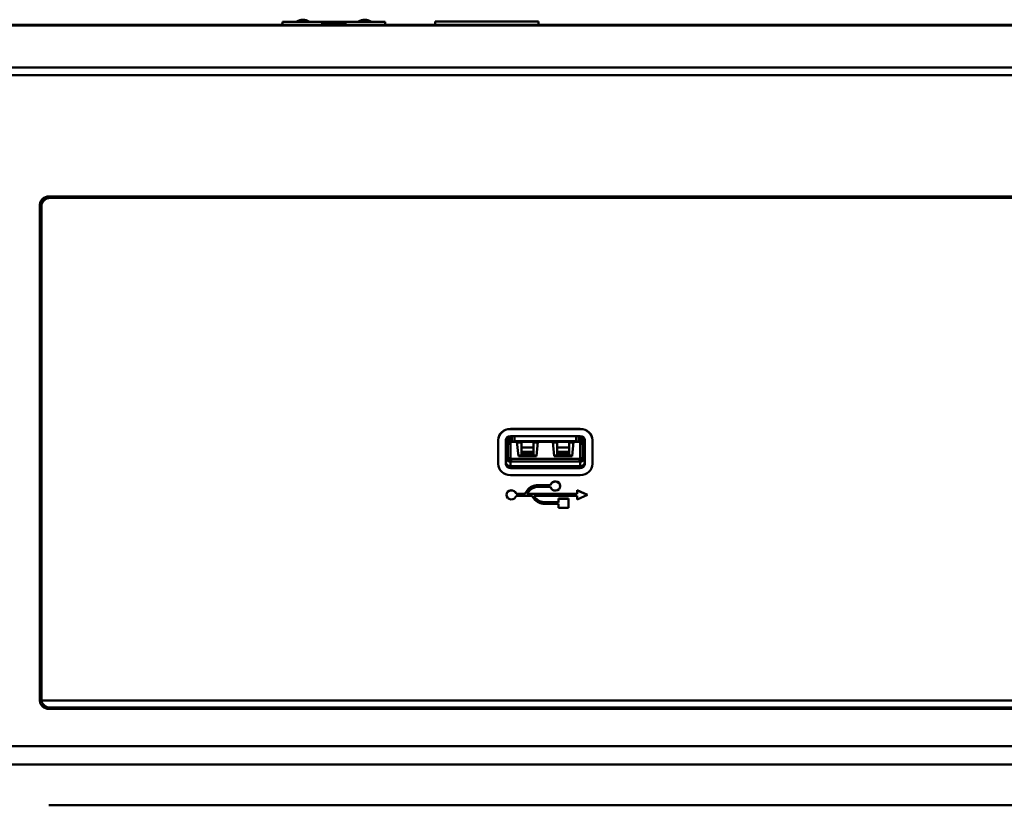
# Model space of a CAD drawing. Header units: inches. Extents: x 0.8 to 72.9, y -7.8 to 49.3.
# Tile 255 of 256: x 53.4 to 59.9, y 21.5 to 26.7. Entities that reach past the tile are written whole.
import ezdxf

# ---------------------------------------------------------------- set-up
doc = ezdxf.new("R2010")
doc.units = ezdxf.units.IN
doc.header["$MEASUREMENT"] = 0
doc.layers.add('Visible Edges(ROSSANSI)', color=7, linetype='Continuous', lineweight=50)
doc.layers.add('Visible Tangent Edges(ROSSANSI)', color=7, linetype='Continuous', lineweight=50)

msp = doc.modelspace()

# ---------------------------------------------------------------- linework, layer by layer
at = {"layer": 'Visible Edges(ROSSANSI)'}
for p, q in [((35.2947, 26.654), (66.8037, 26.654)), ((54.5193, 26.656), (54.5985, 26.656)), ((54.5193, 26.654), (54.5193, 26.656)), ((54.5985, 26.654), (54.5985, 26.656)), ((54.6093, 26.656), (54.6116, 26.656)), ((54.6093, 26.654), (54.6093, 26.656)), ((54.6116, 26.656), (54.6594, 26.656)), ((54.6116, 26.654), (54.6116, 26.656)), ((54.8394, 26.656), (54.6594, 26.656)), ((54.6594, 26.654), (54.6594, 26.656)), ((54.8394, 26.656), (54.8704, 26.656)), ((54.8394, 26.654), (54.8394, 26.656)), ((54.8704, 26.654), (54.8704, 26.656)), ((54.8834, 26.656), (54.8915, 26.656)), ((54.8834, 26.654), (54.8834, 26.656)), ((54.8915, 26.654), (54.8915, 26.656)), ((54.9271, 26.656), (54.9714, 26.656)), ((54.9714, 26.654), (54.9714, 26.656)), ((55.0845, 26.656), (55.156, 26.656)), ((55.0845, 26.654), (55.0845, 26.656)), ((55.1614, 26.675), (55.4165, 26.675)), ((55.1614, 26.675), (55.1614, 26.654)), ((55.2559, 26.675), (55.2559, 26.6768)), ((55.3346, 26.675), (55.3346, 26.6768)), ((55.336, 26.675), (55.336, 26.6768)), ((55.5819, 26.675), (55.4165, 26.675)), ((55.4165, 26.675), (55.4165, 26.6671)), ((55.5819, 26.6671), (55.4165, 26.6671)), ((55.5819, 26.675), (55.837, 26.675)), ((55.5819, 26.675), (55.5819, 26.6671)), ((55.6624, 26.675), (55.6624, 26.6768)), ((55.6638, 26.675), (55.6638, 26.6768)), ((55.7425, 26.675), (55.7425, 26.6768)), ((55.837, 26.675), (55.837, 26.654)), ((55.8425, 26.656), (55.9008, 26.656)), ((55.9008, 26.654), (55.9008, 26.656)), ((55.9232, 26.656), (55.9233, 26.656)), ((55.9232, 26.654), (55.9232, 26.656)), ((55.9233, 26.654), (55.9233, 26.656)), ((55.9451, 26.656), (55.9546, 26.656)), ((55.9451, 26.654), (55.9451, 26.656)), ((55.9546, 26.654), (55.9546, 26.656)), ((55.9893, 26.654), (55.9893, 26.656)), ((55.9997, 26.654), (55.9997, 26.656)), ((56.0025, 26.654), (56.0025, 26.656)), ((56.8462, 26.6759), (56.1662, 26.6759)), ((56.1662, 26.6759), (56.1662, 26.654)), ((56.8462, 26.6759), (56.8462, 26.654)), ((56.9317, 26.656), (56.9319, 26.656)), ((56.9317, 26.654), (56.9317, 26.656)), ((56.9319, 26.654), (56.9319, 26.656)), ((56.9536, 26.656), (56.9631, 26.656)), ((56.9536, 26.654), (56.9536, 26.656)), ((56.9631, 26.654), (56.9631, 26.656)), ((56.9978, 26.654), (56.9978, 26.656)), ((57.0082, 26.654), (57.0082, 26.656)), ((57.011, 26.654), (57.011, 26.656)), ((57.3956, 26.654), (57.3956, 26.656)), ((57.4535, 26.656), (57.4948, 26.656)), ((57.4948, 26.654), (57.4948, 26.656)), ((57.5165, 26.654), (57.5165, 26.656)), ((57.5201, 26.654), (57.5201, 26.656)), ((57.6076, 26.654), (57.6076, 26.656)), ((57.6076, 26.656), (57.6121, 26.656)), ((57.6121, 26.654), (57.6121, 26.656)), ((58.0154, 26.656), (58.0332, 26.656)), ((58.0154, 26.654), (58.0154, 26.656)), ((58.0332, 26.656), (58.0465, 26.656)), ((58.0332, 26.654), (58.0332, 26.656)), ((58.0465, 26.656), (58.1066, 26.656)), ((58.0465, 26.654), (58.0465, 26.656)), ((58.1066, 26.654), (58.1066, 26.656)), ((58.1066, 26.656), (58.1491, 26.656)), ((58.1491, 26.654), (58.1491, 26.656)), ((58.1656, 26.654), (58.1656, 26.656)), ((58.1685, 26.654), (58.1685, 26.656)), ((58.175, 26.654), (58.175, 26.656)), ((58.2532, 26.654), (58.2532, 26.656)), ((58.2532, 26.656), (58.2548, 26.656)), ((58.2548, 26.656), (58.2648, 26.656)), ((58.2548, 26.654), (58.2548, 26.656)), ((58.2648, 26.654), (58.2648, 26.656)), ((58.2852, 26.654), (58.2852, 26.656)), ((58.3235, 26.656), (58.3237, 26.656)), ((58.3235, 26.654), (58.3235, 26.656)), ((58.3237, 26.654), (58.3237, 26.656)), ((58.4077, 26.654), (58.4077, 26.656)), ((58.4088, 26.654), (58.4088, 26.656)), ((58.4107, 26.654), (58.4107, 26.656)), ((58.4207, 26.656), (58.4273, 26.656)), ((58.4207, 26.654), (58.4207, 26.656)), ((58.4273, 26.656), (58.4907, 26.656)), ((58.4273, 26.654), (58.4273, 26.656)), ((58.4907, 26.656), (58.5013, 26.656)), ((58.4907, 26.654), (58.4907, 26.656)), ((58.5013, 26.656), (58.5117, 26.656)), ((58.5013, 26.654), (58.5013, 26.656)), ((58.5117, 26.654), (58.5117, 26.656)), ((58.5499, 26.654), (58.5499, 26.656)), ((59.0879, 26.656), (59.0881, 26.656)), ((59.0879, 26.654), (59.0879, 26.656)), ((59.0881, 26.654), (59.0881, 26.656)), ((59.1645, 26.654), (59.1645, 26.656)), ((59.1673, 26.654), (59.1673, 26.656)), ((59.181, 26.654), (59.181, 26.656)), ((59.1846, 26.654), (59.1846, 26.656)), ((59.2721, 26.654), (59.2721, 26.656)), ((59.2721, 26.656), (59.2766, 26.656)), ((59.2766, 26.654), (59.2766, 26.656)), ((59.2914, 26.654), (59.2914, 26.656)), ((59.3195, 26.654), (59.3195, 26.656)), ((59.3378, 26.656), (59.3831, 26.656)), ((59.3831, 26.654), (59.3831, 26.656)), ((67.1019, 26.3737), (34.9965, 26.3737)), ((67.1019, 26.325), (34.9965, 26.325)), ((53.6256, 25.5268), (66.2836, 25.5268)), ((53.5656, 22.2118), (53.5656, 25.4716)), ((53.5756, 25.5021), (53.5756, 25.4745)), ((53.5756, 25.4745), (53.5756, 25.4737)), ((53.5756, 25.4737), (53.5756, 25.4616)), ((53.5756, 25.4616), (53.5756, 22.2206)), ((66.2736, 25.5169), (53.6356, 25.5169)), ((56.661, 23.9971), (57.1207, 23.9971)), ((57.1207, 23.9963), (56.661, 23.9963)), ((56.581, 23.9235), (56.581, 23.9227)), ((56.581, 23.9227), (56.581, 23.7677)), ((56.631, 23.7677), (56.631, 23.9227)), ((56.6436, 23.9452), (56.6436, 23.8189)), ((56.6593, 23.9446), (56.6436, 23.8907)), ((56.661, 23.9503), (57.1207, 23.9503)), ((56.6625, 23.9374), (56.6713, 23.9374)), ((56.6713, 23.9503), (56.6713, 23.9127)), ((56.6713, 23.9127), (56.6884, 23.9169)), ((56.6713, 23.9127), (57.1103, 23.9127)), ((56.6884, 23.9503), (56.6884, 23.9169)), ((56.6884, 23.9169), (57.0932, 23.9169)), ((56.7136, 23.8192), (56.7044, 23.9127)), ((56.7333, 23.9074), (56.7049, 23.9074)), ((56.7333, 23.8752), (56.7333, 23.9127)), ((56.8121, 23.9127), (56.8121, 23.8752)), ((56.8405, 23.9074), (56.8121, 23.9074)), ((56.841, 23.9127), (56.8318, 23.8192)), ((56.9499, 23.8192), (56.9406, 23.9127)), ((56.9695, 23.9074), (56.9412, 23.9074)), ((56.9695, 23.8752), (56.9695, 23.9127)), ((57.0483, 23.9127), (57.0483, 23.8752)), ((57.0767, 23.9074), (57.0483, 23.9074)), ((57.0772, 23.9127), (57.068, 23.8192)), ((57.0932, 23.9169), (57.0932, 23.9503)), ((57.0932, 23.9169), (57.1103, 23.9127)), ((57.1103, 23.9127), (57.1103, 23.9503)), ((57.1103, 23.9374), (57.1192, 23.9374)), ((57.1381, 23.8907), (57.1223, 23.9446)), ((57.1381, 23.9452), (57.1381, 23.8189)), ((57.1507, 23.9227), (57.1507, 23.7677)), ((57.2007, 23.9235), (57.2007, 23.9227)), ((57.2007, 23.7677), (57.2007, 23.9227)), ((56.7333, 23.8472), (56.7333, 23.8752)), ((56.8121, 23.8752), (56.7333, 23.8752)), ((56.7333, 23.8339), (56.7333, 23.8472)), ((56.8121, 23.8752), (56.8121, 23.8472)), ((56.8121, 23.8472), (56.8121, 23.8339)), ((56.9695, 23.8472), (56.9695, 23.8752)), ((57.0483, 23.8752), (56.9695, 23.8752)), ((56.9695, 23.8339), (56.9695, 23.8472)), ((57.0483, 23.8752), (57.0483, 23.8472)), ((57.0483, 23.8472), (57.0483, 23.8339)), ((56.6625, 23.8015), (57.1192, 23.8015)), ((56.6625, 23.7899), (56.6719, 23.7899)), ((56.6625, 23.7831), (57.1192, 23.7831)), ((56.6719, 23.7831), (56.6719, 23.7899)), ((56.8321, 23.8226), (56.7133, 23.8226)), ((56.8318, 23.8192), (56.7136, 23.8192)), ((56.8121, 23.8339), (56.7333, 23.8339)), ((56.7333, 23.8294), (56.7333, 23.8339)), ((56.8121, 23.8294), (56.7333, 23.8294)), ((56.8121, 23.8339), (56.8121, 23.8294)), ((57.0683, 23.8226), (56.9495, 23.8226)), ((57.068, 23.8192), (56.9499, 23.8192)), ((57.0483, 23.8339), (56.9695, 23.8339)), ((56.9695, 23.8294), (56.9695, 23.8339)), ((57.0483, 23.8294), (56.9695, 23.8294)), ((57.0483, 23.8339), (57.0483, 23.8294)), ((57.1097, 23.7899), (57.1097, 23.7831)), ((57.1097, 23.7899), (57.1192, 23.7899)), ((56.661, 23.7529), (57.1207, 23.7529)), ((57.1207, 23.74), (56.661, 23.74)), ((56.661, 23.694), (57.1207, 23.694)), ((56.7556, 23.5706), (56.7714, 23.5922)), ((56.7714, 23.5914), (56.7556, 23.5698)), ((56.77, 23.5698), (56.7817, 23.5858)), ((56.8438, 23.6164), (56.9249, 23.6164)), ((56.8443, 23.6282), (56.925, 23.6282)), ((56.925, 23.6274), (56.8443, 23.6274)), ((56.925, 23.6282), (56.925, 23.6274)), ((56.9895, 23.6225), (56.9895, 23.6217)), ((57.101, 23.5938), (57.101, 23.5931)), ((57.101, 23.5938), (57.1672, 23.5642)), ((57.101, 23.5931), (57.101, 23.5698)), ((57.1672, 23.5634), (57.101, 23.5931)), ((56.6347, 23.5643), (56.6347, 23.5636)), ((56.6991, 23.5706), (56.6991, 23.5698)), ((56.6991, 23.5706), (56.7556, 23.5706)), ((56.7556, 23.5698), (56.6991, 23.5698)), ((56.6993, 23.5583), (56.8011, 23.5583)), ((56.7556, 23.5706), (56.7556, 23.5698)), ((57.101, 23.5698), (56.77, 23.5698)), ((56.7705, 23.5706), (57.101, 23.5706)), ((56.8011, 23.5583), (56.8163, 23.5384)), ((56.8143, 23.5583), (57.1013, 23.5583)), ((56.825, 23.5443), (56.8143, 23.5583)), ((56.8149, 23.5583), (56.825, 23.5451)), ((56.8871, 23.5152), (56.9777, 23.5152)), ((56.9777, 23.5144), (56.8871, 23.5144)), ((56.9777, 23.5394), (56.9777, 23.5386)), ((56.9777, 23.5394), (57.0436, 23.5394)), ((56.9777, 23.5386), (56.9777, 23.5144)), ((57.0436, 23.5386), (56.9777, 23.5386)), ((57.0436, 23.5394), (57.0436, 23.5386)), ((57.0436, 23.4792), (57.0436, 23.5386)), ((57.1013, 23.5339), (57.1672, 23.5634)), ((57.1013, 23.5583), (57.1013, 23.5339)), ((57.1672, 23.5642), (57.1672, 23.5634)), ((56.8873, 23.5045), (56.9777, 23.5045)), ((56.9777, 23.5045), (56.9777, 23.4792)), ((56.9777, 23.4792), (57.0436, 23.4792)), ((53.5764, 22.2114), (66.2736, 22.2114)), ((53.5764, 22.2114), (53.5764, 22.2106)), ((66.2736, 22.2106), (53.5764, 22.2106)), ((66.2836, 22.1566), (53.6256, 22.1566)), ((53.6356, 22.1646), (66.2736, 22.1646)), ((53.6259, 21.5222), (66.2836, 21.5222))]:
    msp.add_line(p, q, dxfattribs=at)
for centre, radius, start, end in [((55.2953, 26.6179), 0.0709, 56.25101, 123.74899), ((55.2967, 26.6179), 0.0709, 56.25101, 90.55705), ((55.7018, 26.6179), 0.0709, 89.44295, 123.74899), ((55.7032, 26.6179), 0.0709, 56.25101, 123.74899), ((55.3365, 26.5196), 0.2263, 140.69947, 143.56557), ((55.6619, 26.5196), 0.2263, 36.43443, 39.30053)]:
    msp.add_arc(centre, radius, start, end, dxfattribs=at)
for centre, major_axis, ratio, start_param, end_param in [((53.6256, 25.4716), (-0.06, 0), 0.920845, 4.712389, 6.283185), ((53.6356, 25.4737), (-0.06, 0), 0.920845, 5.021315, 6.283185), ((53.6356, 25.4745), (-0.06, 0), 0.920845, 5.10208, 6.283185), ((53.6356, 25.4616), (-0.06, 0), 0.920845, 4.712389, 6.283185), ((56.661, 23.9235), (-0.08, 0), 0.920845, 4.712389, 6.283185), ((56.661, 23.9227), (-0.08, 0), 0.920845, 4.712389, 6.283185), ((57.1207, 23.9235), (0.08, 0), 0.920845, 0, 1.570796), ((57.1207, 23.9227), (0.08, 0), 0.920845, 0, 1.570796), ((56.661, 23.9227), (-0.03, 0), 0.920845, 4.712389, 6.283185), ((56.6625, 23.9548), (-0.0189, 0), 0.920845, 1.297931, 1.570796), ((56.5001, 23.9516), (0.1602, 0), 0.389928, 6.169958, 6.261873), ((57.1192, 23.9548), (-0.0189, 0), 0.920845, 1.570796, 1.843662), ((57.1207, 23.9227), (0.03, 0), 0.920845, 0, 1.570796), ((57.2816, 23.9516), (-0.1602, 0), 0.389928, 0.021312, 0.113227), ((56.6625, 23.8189), (-0.0315, 0), 0.920845, 0, 1.570796), ((56.6625, 23.8189), (0.0389, 0), 0.920845, 3.76872, 4.712389), ((56.661, 23.7805), (-0.03, 0), 0.920845, 0, 1.570796), ((56.6625, 23.8189), (-0.0189, 0), 0.920845, 0, 1.570796), ((57.1192, 23.8189), (0.0315, 0), 0.920845, 4.712389, 6.283185), ((57.1192, 23.8189), (0.0189, 0), 0.920845, 4.712389, 6.283185), ((57.1192, 23.8189), (0.0389, 0), 0.920845, 4.712389, 5.656058), ((57.1207, 23.7805), (0.03, 0), 0.920845, 4.712389, 6.283185), ((56.661, 23.7677), (-0.08, 0), 0.920845, 0, 1.570796), ((56.661, 23.7677), (-0.03, 0), 0.920845, 0, 1.570796), ((57.1207, 23.7677), (0.03, 0), 0.920845, 4.712389, 6.283185), ((57.1207, 23.7677), (0.08, 0), 0.920845, 4.712389, 6.283185), ((56.9569, 23.6217), (-0.0325, 0), 0.920845, 0.177886, 6.092092), ((56.9569, 23.6225), (-0.0325, 0), 0.920845, 3.141593, 6.092092), ((56.6673, 23.5636), (0.0325, 0), 0.920845, 0.21095, 6.107646), ((56.6673, 23.5643), (-0.0325, 0), 0.920845, 3.352542, 6.283185), ((56.8443, 23.5476), (0.0875, 0), 0.920845, 1.570796, 2.554952), ((56.8443, 23.5468), (-0.0875, 0), 0.920845, 4.712389, 5.696544), ((56.8443, 23.5468), (0.0755, 0), 0.920845, 1.57721, 2.54692), ((56.8871, 23.584), (0.0864, 0), 0.920845, 3.752316, 4.714641), ((56.8871, 23.5848), (0.0756, 0), 0.920845, 3.748776, 4.712389), ((56.8871, 23.584), (-0.0756, 0), 0.920845, 0.607183, 1.570796), ((53.6256, 22.2605), (-0.06, 0), 0.920845, 0, 0.585686), ((53.6356, 22.2206), (-0.06, 0), 0.920845, 0, 0.167448), ((53.6256, 22.2118), (-0.06, 0), 0.920845, 0, 1.570796), ((53.6356, 22.2198), (-0.06, 0), 0.920845, 0.167448, 1.570796)]:
    msp.add_ellipse(centre, major_axis=major_axis, ratio=ratio, start_param=start_param, end_param=end_param, dxfattribs=at)
for points in [[(54.8915, 26.656), (54.8948, 26.656), (54.8998, 26.656), (54.9137, 26.656), (54.9271, 26.656)], [(55.9546, 26.656), (55.9585, 26.656), (55.9769, 26.656), (55.9893, 26.656)], [(55.9893, 26.656), (55.9983, 26.656), (55.9997, 26.656)], [(55.9997, 26.656), (56.0003, 26.656), (56.0007, 26.656)], [(56.0007, 26.656), (56.0018, 26.656), (56.0025, 26.656)], [(56.9631, 26.656), (56.967, 26.656), (56.9854, 26.656), (56.9978, 26.656)], [(56.9978, 26.656), (57.0068, 26.656), (57.0082, 26.656)], [(57.0082, 26.656), (57.0088, 26.656), (57.0092, 26.656)], [(57.0092, 26.656), (57.0103, 26.656), (57.011, 26.656)], [(57.3956, 26.656), (57.3994, 26.656), (57.405, 26.656), (57.4145, 26.656)], [(57.4145, 26.656), (57.4218, 26.656), (57.4321, 26.656)], [(57.4321, 26.656), (57.4395, 26.656), (57.4535, 26.656)], [(57.5165, 26.656), (57.518, 26.656), (57.5201, 26.656)], [(57.5201, 26.656), (57.5205, 26.656), (57.5315, 26.656), (57.5519, 26.656), (57.5653, 26.656)], [(57.5653, 26.656), (57.5774, 26.656), (57.5973, 26.656), (57.6035, 26.656), (57.6076, 26.656)], [(58.1656, 26.656), (58.1667, 26.656), (58.1685, 26.656)], [(58.1685, 26.656), (58.1711, 26.656), (58.175, 26.656)], [(58.175, 26.656), (58.1788, 26.656), (58.1846, 26.656), (58.2028, 26.656), (58.2136, 26.656)], [(58.2136, 26.656), (58.2292, 26.656), (58.2502, 26.656), (58.2532, 26.656)], [(58.3237, 26.656), (58.3325, 26.656), (58.3458, 26.656), (58.3649, 26.656)], [(58.3649, 26.656), (58.3836, 26.656), (58.4059, 26.656), (58.4077, 26.656)], [(58.4077, 26.656), (58.4083, 26.656), (58.4088, 26.656)], [(58.4088, 26.656), (58.4099, 26.656), (58.4107, 26.656)], [(58.5117, 26.656), (58.5159, 26.656), (58.5363, 26.656), (58.5499, 26.656)], [(59.0881, 26.656), (59.0962, 26.656), (59.1082, 26.656), (59.1255, 26.656)], [(59.1255, 26.656), (59.1426, 26.656), (59.1629, 26.656), (59.1645, 26.656)], [(59.1645, 26.656), (59.165, 26.656), (59.1655, 26.656)], [(59.1655, 26.656), (59.1666, 26.656), (59.1673, 26.656)], [(59.181, 26.656), (59.1825, 26.656), (59.1846, 26.656)], [(59.1846, 26.656), (59.185, 26.656), (59.196, 26.656), (59.2164, 26.656), (59.2298, 26.656)], [(59.2298, 26.656), (59.242, 26.656), (59.2618, 26.656), (59.268, 26.656), (59.2721, 26.656)], [(59.2914, 26.656), (59.2944, 26.656), (59.2988, 26.656), (59.3107, 26.656), (59.3195, 26.656)], [(59.3195, 26.656), (59.3258, 26.656), (59.3378, 26.656)]]:
    msp.add_open_spline(points, degree=2, dxfattribs=at)
for points, knots in [([(55.9233, 26.656), (55.9294, 26.656), (55.9384, 26.656), (55.9451, 26.656)], [-2, -2, -2, -1, -0.505862, -0.505862, -0.505862]), ([(56.9319, 26.656), (56.9379, 26.656), (56.9469, 26.656), (56.9536, 26.656)], [-2, -2, -2, -1, -0.505862, -0.505862, -0.505862]), ([(58.2852, 26.656), (58.2908, 26.656), (58.2992, 26.656), (58.3178, 26.656), (58.3235, 26.656)], [-3, -3, -3, -2, -1, -0.608105, -0.608105, -0.608105])]:
    msp.add_open_spline(points, degree=2, knots=knots, dxfattribs=at)
at = {"layer": 'Visible Tangent Edges(ROSSANSI)'}
for p, q in [((35.2947, 26.6503), (66.8037, 26.6503)), ((54.9271, 26.654), (54.9271, 26.656)), ((56.0007, 26.654), (56.0007, 26.656)), ((57.0092, 26.654), (57.0092, 26.656)), ((57.4145, 26.654), (57.4145, 26.656)), ((57.4321, 26.654), (57.4321, 26.656)), ((57.4535, 26.654), (57.4535, 26.656)), ((57.5653, 26.654), (57.5653, 26.656)), ((58.2136, 26.654), (58.2136, 26.656)), ((58.3649, 26.654), (58.3649, 26.656)), ((59.1255, 26.654), (59.1255, 26.656)), ((59.1655, 26.654), (59.1655, 26.656)), ((59.2298, 26.654), (59.2298, 26.656)), ((59.3378, 26.654), (59.3378, 26.656)), ((53.6356, 25.5268), (53.6356, 25.5169)), ((56.661, 23.9971), (56.661, 23.9963)), ((57.1207, 23.9971), (57.1207, 23.9963)), ((56.6593, 23.9503), (56.6593, 23.9446)), ((56.6625, 23.8015), (56.6625, 23.9374)), ((57.1192, 23.8015), (57.1192, 23.9374)), ((57.1223, 23.9446), (57.1223, 23.9503)), ((56.7333, 23.8472), (56.8121, 23.8472)), ((56.9695, 23.8472), (57.0483, 23.8472)), ((56.6625, 23.7529), (56.6625, 23.7831)), ((57.1192, 23.7529), (57.1192, 23.7831)), ((56.661, 23.7529), (56.661, 23.74)), ((57.1207, 23.7529), (57.1207, 23.74)), ((56.7714, 23.5922), (56.7714, 23.5914)), ((56.8443, 23.6282), (56.8443, 23.6274)), ((56.825, 23.5451), (56.825, 23.5443)), ((56.8871, 23.5152), (56.8871, 23.5144)), ((53.6256, 22.1566), (53.6256, 22.1654)), ((34.7947, 21.9106), (67.3037, 21.9106)), ((67.3037, 21.7907), (34.7947, 21.7907))]:
    msp.add_line(p, q, dxfattribs=at)

doc.saveas('drawing.dxf')
